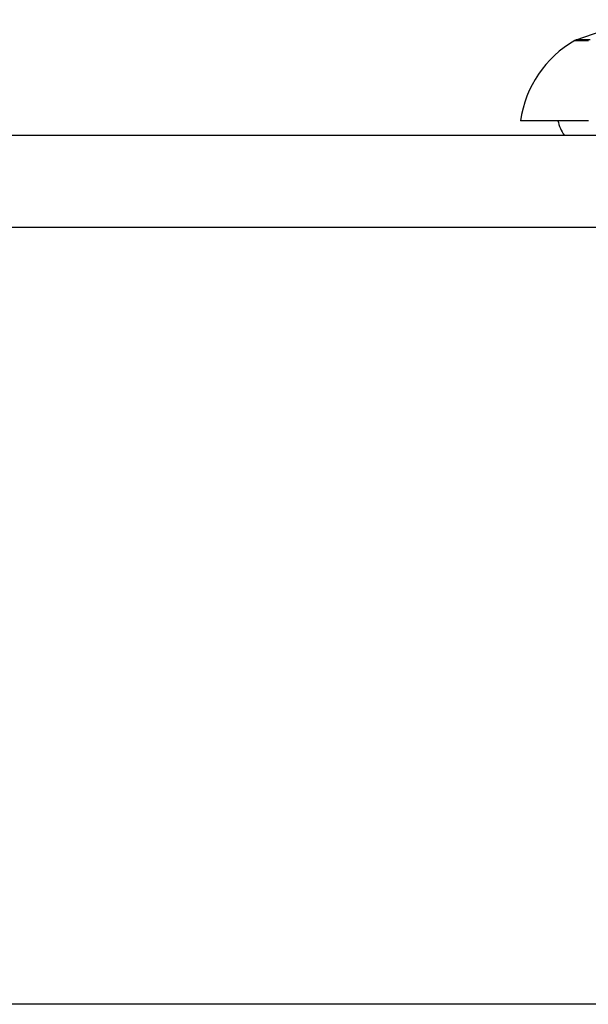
# Model space of a CAD drawing. Header units: inches. Extents: x 15 to 513, y 46 to 241.
# Tile 198 of 256: x 41.187 to 41.798, y 239.982 to 241.04. Entities that reach past the tile are written whole.
import ezdxf

# ---------------------------------------------------------------- set-up
doc = ezdxf.new("R2010")
doc.units = ezdxf.units.IN
doc.header["$MEASUREMENT"] = 0
doc.layers.add('Visible Edges(ANSI)', color=7, linetype='Continuous', lineweight=25)
doc.layers.add('Visible Tangent Edges(ANSI)', color=7, linetype='Continuous', lineweight=25)

msp = doc.modelspace()

# ---------------------------------------------------------------- linework, layer by layer
at = {"layer": 'Visible Edges(ANSI)'}
for p, q in [((41.7853, 241.0186), (41.8471, 241.0403)), ((41.7982, 240.9317), (41.7254, 240.9317)), ((15.5331, 240.916), (69.1381, 240.916)), ((69.1381, 239.982), (15.5331, 239.982))]:
    msp.add_line(p, q, dxfattribs=at)
for centre, radius, start, end in [((41.8424, 240.9154), 0.1181, 119.8169, 172.0587), ((41.7885, 241.0093), 0.00984, 109.29, 119.8169), ((41.8041, 240.9396), 0.0394, 191.537, 216.8699)]:
    msp.add_arc(centre, radius, start, end, dxfattribs=at)
at = {"layer": 'Visible Tangent Edges(ANSI)'}
msp.add_line((69.1381, 240.817), (15.5331, 240.817), dxfattribs=at)
at = {"layer": 'Visible Tangent Edges(ANSI)', "flags": 128}
for points in [[(41.7836, 241.0179), (41.7838, 241.0179), (41.7841, 241.0179), (41.7847, 241.0179), (41.7856, 241.0179), (41.7867, 241.0179), (41.788, 241.0178), (41.7896, 241.0178), (41.7914, 241.0178), (41.7935, 241.0178), (41.7957, 241.0178), (41.7983, 241.0178)], [(41.8001, 241.0186), (41.7975, 241.0186), (41.7952, 241.0186), (41.7931, 241.0186), (41.7913, 241.0186), (41.7897, 241.0186), (41.7883, 241.0186), (41.7872, 241.0186), (41.7864, 241.0186), (41.7858, 241.0186), (41.7854, 241.0186), (41.7853, 241.0186)]]:
    msp.add_lwpolyline(points, dxfattribs=at)

doc.saveas('drawing.dxf')
